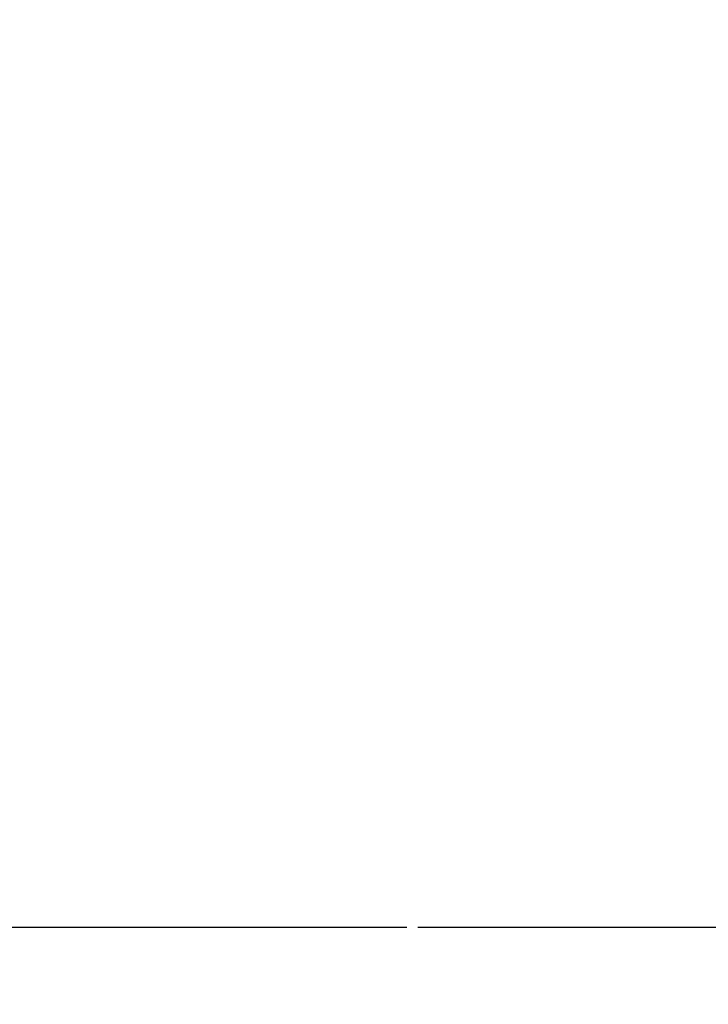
# Model space of a CAD drawing. Header units: millimetres. Extents: x 20 to 26560, y 16 to 18133.
# Tile 94 of 106: x 23575 to 23736, y 1212 to 1443. Entities that reach past the tile are written whole.
import ezdxf

# ---------------------------------------------------------------- set-up
doc = ezdxf.new("R2010")
doc.units = ezdxf.units.MM
doc.header["$LTSCALE"] = 2
doc.layers.add('COMPONENT_GEOMETRY', color=7, linetype='Continuous')
doc.styles.add('SLDTEXTSTYLE0', font='TXT', dxfattribs={"width": 0.75})
doc.dimstyles.new('SLDDIMSTYLE2', dxfattribs={"dimtxt": 150, "dimasz": 6.604, "dimexe": 0, "dimexo": 0.0625, "dimgap": 37.5, "dimtad": 0, "dimtih": 1, "dimtoh": 1, "dimdec": 1, "dimrnd": 1e-09, "dimzin": 12, "dimdsep": 46, "dimtxsty": 'SLDTEXTSTYLE0', "dimsah": 1, "dimcen": 0.09, "dimadec": 0, "dimazin": 3, "dimtfac": 1, "dimtdec": 1, "dimtmove": 0, "dimatfit": 0, "dimfxl": 1, "dimfrac": 2, "dimtolj": 1, "dimtzin": 12, "dimarcsym": 0})

# ---------------------------------------------------------------- blocks, each defined once
blk = doc.blocks.new('_D_5')
at = {"layer": 'COMPONENT_GEOMETRY', "color": 7}
for p, q in [((24636.41, 1694.45), (24636.41, 1707.15)), ((22757.04, 1694.45), (24642.76, 1694.45)), ((24361.51, 1678.52), (24315.81, 1678.52)), ((24315.81, 1678.52), (24315.81, 1440.4)), ((24911.3, 1678.52), (24957, 1678.52)), ((24957, 1678.52), (24957, 1440.4)), ((24315.81, 1440.4), (24361.51, 1440.4)), ((24957, 1440.4), (24911.3, 1440.4)), ((23668.01, 1230.51), (24642.76, 1230.51)), ((24636.41, 1230.51), (24636.41, 1217.81))]:
    blk.add_line(p, q, dxfattribs=at)
for points in [[(24636.41, 1694.45), (24637.42, 1701.06), (24635.39, 1701.06)], [(24636.41, 1230.51), (24635.39, 1223.91), (24637.42, 1223.91)]]:
    blk.add_solid(points, dxfattribs=at)
at = {"layer": 'COMPONENT_GEOMETRY', "color": 7, "char_height": 150, "attachment_point": 1, "style": 'SLDTEXTSTYLE0'}
for s, insert in [('9.13in', (24361.51, 1633.76)), ('232mm', (24282.66, 1409.33))]:
    blk.add_mtext(s, dxfattribs=dict(at, insert=insert))

msp = doc.modelspace()

# ---------------------------------------------------------------- linework, layer by layer
at = {"layer": 'COMPONENT_GEOMETRY', "color": 7}
msp.add_line((23514.85, 1230.51), (23665.47, 1230.51), dxfattribs=at)

# ---------------------------------------------------------------- dimensions: what is measured, and where the dimension line sits
dim = msp.add_linear_dim(base=(24636.41, 1694.45), p1=(23665.47, 1230.51), p2=(22754.5, 1694.45), angle=90, dimstyle='SLDDIMSTYLE2', dxfattribs=at)
dim.commit()
dim.dimension.update_dxf_attribs({"geometry": '_D_5', "text_midpoint": (24636.41, 1462.48), "dimtype": 160})

doc.saveas('drawing.dxf')
